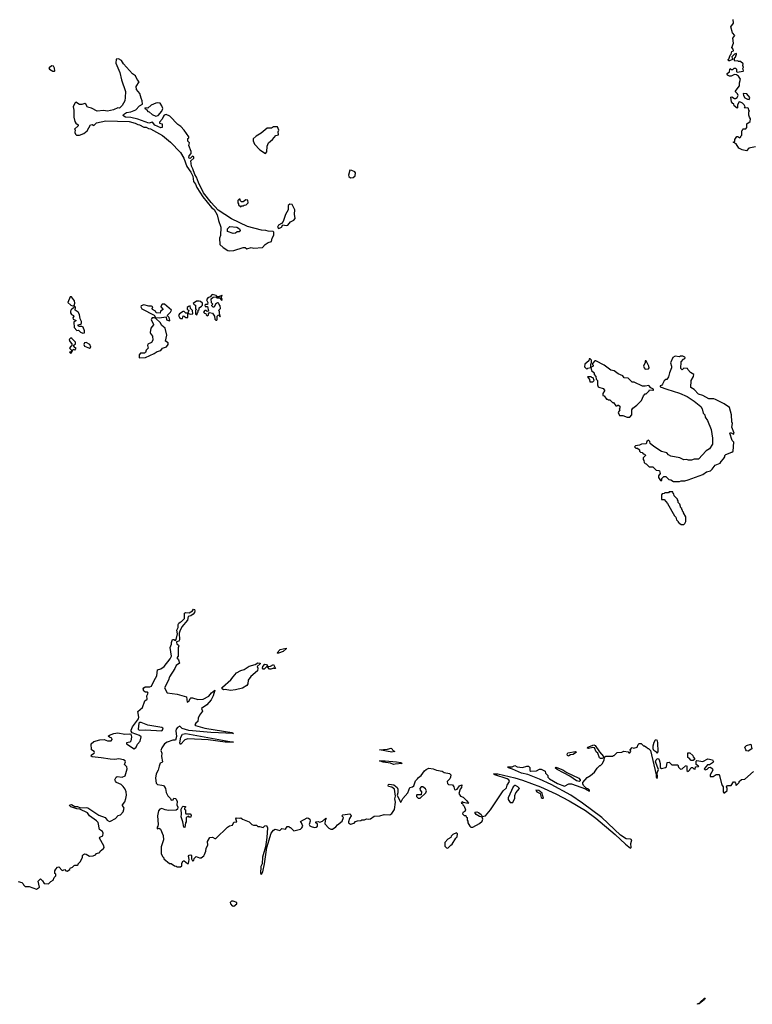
# Model space of a CAD drawing. Extents: x 2029662 to 2246637, y 225654 to 401419.
# Tile 7 of 256: x 2061841 to 2070372, y 288890 to 300360. Entities that reach past the tile are written whole.
import ezdxf

# ---------------------------------------------------------------- set-up
doc = ezdxf.new("R2010")
doc.units = 0

msp = doc.modelspace()

# ---------------------------------------------------------------- linework, layer by layer
at = {"layer": '0CON20XD'}
for points in [[(2070410, 298880), (2070332, 298865), (2070305, 298834), (2070253, 298843), (2070214, 298864), (2070183, 298913), (2070150, 298935), (2070168, 298942), (2070170, 298965), (2070192, 298998), (2070205, 299000), (2070225, 298982), (2070240, 298995), (2070240, 299005), (2070250, 299015), (2070250, 299065), (2070258, 299072), (2070260, 299085), (2070265, 299090), (2070295, 299090), (2070310, 299105), (2070310, 299145), (2070347, 299173), (2070350, 299205), (2070338, 299225), (2070333, 299247), (2070332, 299285), (2070340, 299295), (2070330, 299305), (2070327, 299327), (2070320, 299335), (2070285, 299330), (2070283, 299337), (2070290, 299345), (2070278, 299368), (2070257, 299387), (2070225, 299402), (2070215, 299400), (2070198, 299365), (2070200, 299335), (2070195, 299330), (2070160, 299355), (2070158, 299378), (2070145, 299382), (2070128, 299405), (2070122, 299458), (2070135, 299460), (2070163, 299443), (2070175, 299442), (2070196, 299454), (2070208, 299475), (2070200, 299495), (2070172, 299525), (2070222, 299588), (2070224, 299625), (2070236, 299666), (2070212, 299702), (2070187, 299717), (2070165, 299720), (2070126, 299704), (2070105, 299703), (2070082, 299715), (2070078, 299725), (2070080, 299735), (2070108, 299752), (2070110, 299785), (2070115, 299790), (2070125, 299780), (2070145, 299780), (2070160, 299795), (2070177, 299797), (2070190, 299785), (2070190, 299755), (2070195, 299750), (2070265, 299760), (2070270, 299765), (2070260, 299795), (2070270, 299805), (2070262, 299825), (2070267, 299847), (2070235, 299872), (2070213, 299873), (2070205, 299880), (2070170, 299875), (2070160, 299905), (2070183, 299935), (2070182, 299948), (2070190, 299955), (2070188, 299968), (2070165, 299958), (2070133, 299927), (2070140, 299895), (2070105, 299882), (2070095, 299882), (2070090, 299895), (2070098, 299902), (2070113, 299945), (2070125, 299960), (2070132, 299988), (2070152, 299998), (2070150, 300015), (2070132, 300035), (2070152, 300085), (2070147, 300145), (2070168, 300175), (2070142, 300205), (2070122, 300275), (2070152, 300318), (2070149, 300361)], [(2064285, 297668), (2064335, 297672), (2064445, 297707), (2064465, 297707), (2064485, 297692), (2064535, 297707), (2064565, 297700), (2064670, 297705), (2064699, 297741), (2064736, 297764), (2064773, 297777), (2064782, 297815), (2064802, 297848), (2064800, 297885), (2064792, 297892), (2064735, 297897), (2064706, 297906), (2064655, 297909), (2064492, 297952), (2064309, 298039), (2064153, 298143), (2064070, 298230), (2063983, 298343), (2063923, 298465), (2063901, 298525), (2063882, 298555), (2063859, 298621), (2063841, 298655), (2063834, 298715), (2063868, 298745), (2063867, 298757), (2063855, 298770), (2063827, 298743), (2063815, 298748), (2063812, 298755), (2063814, 298776), (2063838, 298802), (2063838, 298825), (2063812, 298895), (2063820, 298925), (2063800, 298945), (2063800, 298975), (2063810, 298985), (2063810, 298995), (2063758, 299075), (2063716, 299116), (2063681, 299141), (2063588, 299235), (2063545, 299254), (2063525, 299247), (2063515, 299235), (2063500, 299200), (2063468, 299165), (2063470, 299155), (2063500, 299145), (2063500, 299105), (2063485, 299102), (2063415, 299130), (2063388, 299168), (2063345, 299156), (2063215, 299201), (2063135, 299221), (2063075, 299226), (2063054, 299235), (2063046, 299245), (2063048, 299255), (2063085, 299280), (2063135, 299287), (2063195, 299308), (2063235, 299358), (2063270, 299375), (2063267, 299415), (2063254, 299444), (2063241, 299501), (2063202, 299545), (2063198, 299582), (2063232, 299635), (2063208, 299665), (2063188, 299705), (2063155, 299728), (2063048, 299845), (2063028, 299885), (2062993, 299903), (2062965, 299900), (2062960, 299855), (2063008, 299745), (2063025, 299658), (2063073, 299523), (2063071, 299455), (2063064, 299415), (2063035, 299362), (2063005, 299330), (2062985, 299333), (2062935, 299311), (2062865, 299296), (2062815, 299304), (2062745, 299296), (2062678, 299328), (2062632, 299342), (2062612, 299375), (2062600, 299385), (2062565, 299372), (2062537, 299373), (2062495, 299398), (2062490, 299395), (2062482, 299388), (2062463, 299345), (2062473, 299305), (2062470, 299225), (2062483, 299173), (2062494, 299154), (2062522, 299135), (2062522, 299125), (2062480, 299085), (2062488, 299078), (2062482, 299045), (2062490, 299025), (2062503, 299013), (2062536, 299014), (2062586, 299034), (2062628, 299065), (2062666, 299134), (2062685, 299139), (2062705, 299128), (2062735, 299158), (2062845, 299180), (2063115, 299175), (2063185, 299155), (2063215, 299138), (2063238, 299135), (2063285, 299109), (2063315, 299107), (2063342, 299092), (2063365, 299087), (2063505, 299011), (2063598, 298935), (2063715, 298811), (2063752, 298745), (2063788, 298648), (2063835, 298583), (2063859, 298539), (2063863, 298475), (2063887, 298445), (2063904, 298406), (2063974, 298295), (2064075, 298174), (2064107, 298147), (2064140, 298085), (2064155, 298020), (2064183, 297945), (2064178, 297845), (2064168, 297815), (2064173, 297743), (2064210, 297705), (2064265, 297672), (2064285, 297668)], [(2062245, 299760), (2062250, 299765), (2062248, 299795), (2062235, 299820), (2062215, 299822), (2062188, 299805), (2062182, 299795), (2062190, 299785), (2062225, 299762), (2062245, 299760)], [(2070335, 299432), (2070343, 299455), (2070308, 299498), (2070265, 299500), (2070268, 299478), (2070285, 299450), (2070315, 299433), (2070335, 299432)], [(2063425, 299238), (2063455, 299243), (2063496, 299295), (2063506, 299325), (2063497, 299355), (2063475, 299386), (2063445, 299391), (2063425, 299387), (2063372, 299365), (2063335, 299330), (2063300, 299335), (2063302, 299322), (2063318, 299318), (2063320, 299305), (2063335, 299290), (2063348, 299288), (2063382, 299255), (2063425, 299238)], [(2064705, 298800), (2064719, 298821), (2064723, 298885), (2064738, 298925), (2064786, 298964), (2064825, 299010), (2064855, 299020), (2064852, 299055), (2064858, 299075), (2064845, 299110), (2064795, 299112), (2064775, 299097), (2064724, 299096), (2064653, 299037), (2064595, 299002), (2064558, 298972), (2064558, 298948), (2064575, 298910), (2064638, 298845), (2064705, 298800)], [(2065695, 298518), (2065725, 298522), (2065747, 298543), (2065752, 298575), (2065745, 298588), (2065710, 298605), (2065685, 298608), (2065671, 298549), (2065672, 298535), (2065695, 298518)], [(2064415, 298180), (2064425, 298190), (2064445, 298190), (2064455, 298200), (2064478, 298202), (2064500, 298225), (2064498, 298258), (2064475, 298260), (2064445, 298240), (2064425, 298240), (2064410, 298255), (2064408, 298268), (2064395, 298270), (2064380, 298255), (2064380, 298225), (2064390, 298215), (2064390, 298205), (2064415, 298180)], [(2064855, 297928), (2064865, 297930), (2064888, 297942), (2064905, 297970), (2064945, 297963), (2064964, 297966), (2064994, 298006), (2065032, 298025), (2065048, 298045), (2065040, 298095), (2065043, 298145), (2065015, 298208), (2064985, 298212), (2064968, 298195), (2064966, 298144), (2064938, 298092), (2064911, 298009), (2064890, 297985), (2064855, 297967), (2064842, 297945), (2064855, 297928)], [(2064325, 297870), (2064262, 297892), (2064260, 297925), (2064288, 297952), (2064368, 297945), (2064400, 297925), (2064408, 297905), (2064395, 297890), (2064373, 297887), (2064355, 297872), (2064325, 297870)], [(2062455, 297028), (2062475, 297030), (2062483, 297057), (2062479, 297085), (2062445, 297132), (2062428, 297132), (2062400, 297065), (2062436, 297036), (2062455, 297028)], [(2063905, 296920), (2063910, 296945), (2063920, 296955), (2063920, 296975), (2063930, 296985), (2063930, 297005), (2063958, 297022), (2063968, 297035), (2063968, 297058), (2063948, 297078), (2063932, 297082), (2063898, 297082), (2063860, 297055), (2063875, 297040), (2063890, 297035), (2063890, 296995), (2063900, 296985), (2063890, 296975), (2063890, 296935), (2063905, 296920)], [(2064135, 296860), (2064142, 296868), (2064142, 296908), (2064155, 296920), (2064175, 296900), (2064180, 296905), (2064170, 296910), (2064168, 296955), (2064160, 296975), (2064180, 296995), (2064177, 297027), (2064162, 297042), (2064158, 297058), (2064145, 297060), (2064120, 297045), (2064105, 297010), (2064092, 297012), (2064080, 297025), (2064080, 297035), (2064090, 297045), (2064073, 297063), (2064072, 297108), (2064093, 297127), (2064125, 297130), (2064135, 297120), (2064168, 297118), (2064195, 297090), (2064200, 297105), (2064190, 297115), (2064190, 297140), (2064200, 297145), (2064195, 297150), (2064190, 297140), (2064175, 297140), (2064165, 297130), (2064145, 297130), (2064127, 297147), (2064081, 297159), (2064060, 297130), (2064031, 297119), (2064018, 297095), (2064032, 297065), (2064028, 297042), (2064005, 297042), (2063998, 297035), (2064000, 297020), (2064028, 297018), (2064040, 296965), (2064025, 296960), (2064012, 296972), (2063998, 296972), (2063982, 296952), (2063992, 296942), (2064008, 296938), (2064012, 296922), (2064025, 296910), (2064038, 296922), (2064040, 296935), (2064052, 296948), (2064085, 296942), (2064110, 296905), (2064113, 296873), (2064125, 296860), (2064135, 296860)], [(2062575, 296708), (2062595, 296713), (2062596, 296735), (2062579, 296778), (2062565, 296786), (2062534, 296784), (2062523, 296795), (2062520, 296805), (2062548, 296812), (2062559, 296821), (2062561, 296845), (2062546, 296876), (2062536, 296926), (2062521, 296951), (2062488, 296975), (2062492, 297012), (2062485, 297020), (2062475, 297020), (2062468, 297002), (2062440, 296980), (2062432, 296965), (2062433, 296945), (2062444, 296924), (2062468, 296915), (2062470, 296905), (2062460, 296885), (2062465, 296870), (2062500, 296855), (2062470, 296835), (2062474, 296774), (2062505, 296740), (2062525, 296742), (2062550, 296720), (2062575, 296708)], [(2063585, 296852), (2063590, 296855), (2063582, 296892), (2063560, 296915), (2063596, 296954), (2063607, 296977), (2063527, 297047), (2063500, 297045), (2063485, 297020), (2063484, 297014), (2063510, 296985), (2063480, 296965), (2063478, 296942), (2063430, 296945), (2063422, 296965), (2063387, 296985), (2063382, 296995), (2063390, 297015), (2063375, 297022), (2063345, 297022), (2063285, 297038), (2063256, 297025), (2063252, 297015), (2063265, 296992), (2063405, 296918), (2063422, 296892), (2063465, 296886), (2063545, 296900), (2063552, 296865), (2063585, 296852)], [(2063718, 296878), (2063735, 296880), (2063745, 296910), (2063758, 296908), (2063775, 296890), (2063798, 296892), (2063800, 296940), (2063825, 296930), (2063858, 296932), (2063852, 296972), (2063830, 296995), (2063828, 297028), (2063805, 297020), (2063793, 297007), (2063793, 296983), (2063810, 296975), (2063800, 296940), (2063775, 296940), (2063755, 296960), (2063745, 296960), (2063702, 296935), (2063692, 296915), (2063702, 296892), (2063718, 296878)], [(2063232, 296422), (2063305, 296423), (2063405, 296470), (2063440, 296495), (2063485, 296508), (2063505, 296532), (2063551, 296549), (2063569, 296575), (2063568, 296595), (2063540, 296615), (2063554, 296684), (2063536, 296766), (2063498, 296798), (2063475, 296833), (2063428, 296878), (2063408, 296888), (2063385, 296888), (2063374, 296876), (2063371, 296865), (2063398, 296815), (2063398, 296805), (2063367, 296765), (2063361, 296715), (2063363, 296703), (2063387, 296675), (2063392, 296628), (2063375, 296598), (2063335, 296580), (2063330, 296565), (2063337, 296533), (2063315, 296510), (2063306, 296484), (2063293, 296477), (2063246, 296474), (2063232, 296455), (2063232, 296422)], [(2062435, 296470), (2062450, 296485), (2062450, 296500), (2062458, 296502), (2062462, 296518), (2062475, 296520), (2062485, 296510), (2062500, 296535), (2062482, 296542), (2062470, 296555), (2062472, 296568), (2062490, 296585), (2062490, 296605), (2062448, 296648), (2062435, 296652), (2062418, 296635), (2062425, 296610), (2062450, 296585), (2062448, 296562), (2062431, 296549), (2062422, 296535), (2062450, 296505), (2062438, 296492), (2062420, 296485), (2062435, 296470)], [(2062655, 296533), (2062669, 296545), (2062656, 296577), (2062615, 296599), (2062594, 296596), (2062588, 296575), (2062595, 296557), (2062655, 296533)], [(2068945, 295730), (2068970, 295755), (2068970, 295815), (2068980, 295835), (2069029, 295871), (2069082, 295925), (2069105, 295980), (2069125, 296000), (2069135, 296000), (2069170, 296035), (2069175, 296050), (2069213, 296043), (2069220, 296045), (2069222, 296055), (2069192, 296072), (2069168, 296098), (2069125, 296090), (2069095, 296092), (2068995, 296137), (2068975, 296138), (2068925, 296183), (2068879, 296189), (2068865, 296212), (2068812, 296235), (2068765, 296270), (2068725, 296277), (2068646, 296336), (2068550, 296385), (2068540, 296385), (2068510, 296355), (2068510, 296345), (2068520, 296335), (2068518, 296322), (2068490, 296310), (2068490, 296345), (2068500, 296365), (2068500, 296395), (2068485, 296410), (2068472, 296408), (2068470, 296385), (2068422, 296348), (2068420, 296315), (2068445, 296290), (2068455, 296300), (2068490, 296310), (2068500, 296275), (2068530, 296245), (2068530, 296225), (2068550, 296205), (2068552, 296172), (2068570, 296155), (2068570, 296105), (2068578, 296085), (2068585, 296078), (2068635, 296062), (2068650, 296045), (2068650, 296035), (2068630, 296005), (2068632, 295982), (2068648, 295978), (2068675, 295940), (2068685, 295940), (2068695, 295930), (2068715, 295930), (2068745, 295900), (2068755, 295900), (2068782, 295862), (2068795, 295860), (2068805, 295870), (2068815, 295870), (2068828, 295858), (2068830, 295835), (2068820, 295825), (2068830, 295815), (2068810, 295785), (2068825, 295750), (2068865, 295750), (2068915, 295730), (2068945, 295730)], [(2069525, 294980), (2069545, 294990), (2069585, 294990), (2069625, 295000), (2069795, 295062), (2069838, 295092), (2069884, 295106), (2069906, 295124), (2069941, 295169), (2069996, 295194), (2070008, 295215), (2070038, 295245), (2070052, 295268), (2070052, 295285), (2070064, 295296), (2070135, 295323), (2070148, 295335), (2070158, 295438), (2070138, 295458), (2070112, 295545), (2070115, 295550), (2070125, 295548), (2070155, 295532), (2070162, 295545), (2070133, 295615), (2070140, 295655), (2070133, 295675), (2070130, 295755), (2070105, 295842), (2070045, 295884), (2069945, 295937), (2069923, 295943), (2069864, 295944), (2069795, 295983), (2069745, 295998), (2069695, 296052), (2069658, 296075), (2069662, 296155), (2069688, 296205), (2069690, 296225), (2069652, 296252), (2069620, 296285), (2069617, 296297), (2069575, 296300), (2069555, 296280), (2069540, 296295), (2069542, 296375), (2069570, 296405), (2069588, 296412), (2069590, 296425), (2069585, 296430), (2069565, 296442), (2069535, 296440), (2069525, 296432), (2069475, 296440), (2069448, 296425), (2069421, 296361), (2069432, 296325), (2069432, 296305), (2069407, 296245), (2069395, 296200), (2069375, 296170), (2069365, 296170), (2069345, 296152), (2069327, 296113), (2069315, 296100), (2069300, 296095), (2069300, 296085), (2069375, 296054), (2069525, 296010), (2069612, 295972), (2069695, 295918), (2069773, 295855), (2069790, 295825), (2069798, 295778), (2069818, 295755), (2069825, 295730), (2069852, 295692), (2069893, 295585), (2069910, 295485), (2069908, 295415), (2069875, 295360), (2069835, 295339), (2069745, 295240), (2069695, 295240), (2069665, 295228), (2069628, 295228), (2069605, 295237), (2069575, 295232), (2069530, 295255), (2069422, 295275), (2069395, 295290), (2069376, 295316), (2069315, 295331), (2069225, 295388), (2069182, 295422), (2069180, 295445), (2069165, 295460), (2069142, 295445), (2069135, 295420), (2069083, 295417), (2069057, 295403), (2069013, 295397), (2069000, 295385), (2069015, 295370), (2069035, 295370), (2069058, 295348), (2069060, 295335), (2069072, 295322), (2069088, 295318), (2069102, 295302), (2069115, 295300), (2069128, 295288), (2069128, 295282), (2069100, 295255), (2069100, 295235), (2069110, 295225), (2069112, 295202), (2069125, 295190), (2069138, 295188), (2069172, 295152), (2069215, 295150), (2069252, 295112), (2069285, 295110), (2069290, 295105), (2069300, 295075), (2069280, 295045), (2069280, 295025), (2069302, 294992), (2069318, 294992), (2069320, 295015), (2069342, 295038), (2069365, 295040), (2069402, 295002), (2069425, 295000), (2069455, 294980), (2069525, 294980)], [(2069125, 296288), (2069165, 296294), (2069172, 296305), (2069166, 296325), (2069136, 296385), (2069125, 296387), (2069124, 296365), (2069106, 296325), (2069111, 296305), (2069125, 296288)], [(2068515, 296140), (2068530, 296155), (2068518, 296188), (2068505, 296190), (2068495, 296200), (2068452, 296198), (2068478, 296168), (2068482, 296142), (2068515, 296140)], [(2069575, 294480), (2069588, 294492), (2069597, 294513), (2069597, 294567), (2069570, 294615), (2069570, 294625), (2069560, 294635), (2069560, 294645), (2069550, 294655), (2069550, 294665), (2069540, 294675), (2069527, 294717), (2069510, 294735), (2069510, 294755), (2069500, 294765), (2069500, 294775), (2069462, 294812), (2069460, 294835), (2069452, 294842), (2069448, 294858), (2069405, 294860), (2069395, 294850), (2069355, 294850), (2069345, 294840), (2069322, 294838), (2069313, 294825), (2069315, 294772), (2069345, 294770), (2069383, 294723), (2069465, 294580), (2069480, 294565), (2069490, 294535), (2069510, 294515), (2069510, 294505), (2069545, 294480), (2069575, 294480)], [(2061822, 290322), (2061865, 290310), (2061880, 290295), (2061885, 290280), (2061903, 290263), (2061952, 290262), (2062035, 290232), (2062070, 290255), (2062058, 290325), (2062085, 290350), (2062108, 290328), (2062125, 290298), (2062177, 290293), (2062205, 290320), (2062232, 290335), (2062242, 290368), (2062260, 290385), (2062260, 290405), (2062250, 290415), (2062252, 290445), (2062260, 290465), (2062283, 290487), (2062295, 290492), (2062335, 290450), (2062365, 290460), (2062380, 290445), (2062395, 290442), (2062425, 290460), (2062430, 290475), (2062455, 290488), (2062475, 290508), (2062485, 290512), (2062515, 290510), (2062520, 290515), (2062520, 290525), (2062548, 290555), (2062572, 290605), (2062573, 290625), (2062585, 290637), (2062595, 290641), (2062615, 290638), (2062654, 290614), (2062695, 290619), (2062725, 290632), (2062735, 290648), (2062775, 290660), (2062780, 290675), (2062818, 290705), (2062823, 290717), (2062820, 290735), (2062770, 290825), (2062774, 290836), (2062808, 290852), (2062812, 290885), (2062804, 290904), (2062771, 290925), (2062755, 291007), (2062735, 291029), (2062655, 291085), (2062632, 291122), (2062542, 291162), (2062505, 291167), (2062435, 291189), (2062422, 291205), (2062424, 291215), (2062445, 291217), (2062485, 291194), (2062515, 291195), (2062550, 291180), (2062615, 291184), (2062635, 291178), (2062762, 291092), (2062836, 291066), (2062858, 291035), (2062885, 291021), (2062898, 291022), (2062956, 291054), (2062989, 291091), (2063015, 291098), (2063046, 291134), (2063056, 291175), (2063038, 291205), (2063038, 291215), (2063065, 291249), (2063077, 291287), (2063084, 291325), (2063079, 291365), (2063069, 291395), (2063046, 291426), (2063021, 291451), (2062970, 291475), (2062955, 291489), (2062949, 291505), (2062964, 291535), (2062975, 291542), (2063035, 291536), (2063070, 291550), (2063092, 291635), (2063090, 291655), (2063062, 291685), (2063072, 291715), (2063070, 291725), (2063049, 291739), (2062995, 291749), (2062947, 291743), (2062895, 291744), (2062788, 291762), (2062685, 291773), (2062675, 291782), (2062676, 291795), (2062710, 291815), (2062712, 291825), (2062708, 291835), (2062676, 291856), (2062674, 291925), (2062705, 291951), (2062775, 291970), (2062825, 291973), (2062865, 291960), (2062905, 291960), (2062918, 291975), (2062915, 291992), (2062885, 292001), (2062870, 292015), (2062885, 292026), (2062937, 292045), (2062985, 292051), (2063065, 292036), (2063125, 292041), (2063136, 292036), (2063144, 292005), (2063134, 291955), (2063125, 291944), (2063084, 291936), (2063084, 291925), (2063175, 291868), (2063197, 291885), (2063211, 291919), (2063245, 291957), (2063257, 292005), (2063235, 292023), (2063152, 292052), (2063141, 292071), (2063141, 292085), (2063156, 292124), (2063223, 292215), (2063229, 292235), (2063215, 292300), (2063271, 292349), (2063297, 292425), (2063324, 292445), (2063321, 292485), (2063336, 292515), (2063330, 292525), (2063305, 292528), (2063287, 292537), (2063278, 292565), (2063285, 292578), (2063302, 292588), (2063355, 292587), (2063375, 292598), (2063406, 292664), (2063439, 292715), (2063444, 292785), (2063485, 292797), (2063525, 292825), (2063593, 292915), (2063608, 292945), (2063594, 293045), (2063608, 293085), (2063608, 293105), (2063622, 293138), (2063635, 293140), (2063655, 293130), (2063665, 293138), (2063677, 293205), (2063672, 293248), (2063685, 293280), (2063687, 293313), (2063695, 293330), (2063708, 293342), (2063725, 293348), (2063760, 293385), (2063760, 293445), (2063770, 293455), (2063815, 293452), (2063853, 293475), (2063865, 293492), (2063875, 293490), (2063882, 293475), (2063877, 293455), (2063862, 293435), (2063835, 293416), (2063804, 293406), (2063796, 293365), (2063731, 293289), (2063705, 293238), (2063699, 293215), (2063702, 293135), (2063695, 293121), (2063668, 293112), (2063667, 293105), (2063671, 293091), (2063691, 293075), (2063694, 293065), (2063688, 293042), (2063688, 292945), (2063670, 292925), (2063691, 292901), (2063700, 292865), (2063662, 292838), (2063648, 292802), (2063584, 292705), (2063573, 292665), (2063528, 292575), (2063558, 292518), (2063675, 292502), (2063782, 292472), (2063791, 292411), (2063816, 292424), (2063826, 292454), (2063835, 292460), (2063855, 292460), (2063915, 292440), (2063976, 292444), (2064045, 292481), (2064073, 292517), (2064115, 292550), (2064095, 292485), (2064071, 292435), (2064022, 292378), (2063960, 292335), (2063968, 292305), (2063935, 292260), (2063920, 292225), (2063914, 292186), (2063892, 292165), (2063882, 292145), (2063889, 292139), (2063995, 292106), (2064215, 292073), (2064310, 292055), (2064330, 292045), (2064065, 292058), (2063810, 292080), (2063733, 292103), (2063705, 292130), (2063680, 292115), (2063664, 292095), (2063660, 292075), (2063668, 292008), (2063655, 291968), (2063625, 291966), (2063558, 291945), (2063526, 291924), (2063495, 291878), (2063484, 291845), (2063496, 291815), (2063493, 291775), (2063504, 291715), (2063495, 291706), (2063475, 291701), (2063464, 291666), (2063452, 291618), (2063429, 291575), (2063422, 291525), (2063429, 291465), (2063445, 291450), (2063495, 291443), (2063515, 291437), (2063527, 291425), (2063540, 291405), (2063548, 291358), (2063565, 291320), (2063598, 291288), (2063605, 291270), (2063628, 291272), (2063635, 291290), (2063655, 291288), (2063665, 291278), (2063674, 291254), (2063670, 291215), (2063682, 291185), (2063680, 291165), (2063665, 291150), (2063575, 291149), (2063534, 291154), (2063495, 291171), (2063473, 291165), (2063459, 291145), (2063447, 291085), (2063452, 290985), (2063450, 290965), (2063440, 290955), (2063440, 290935), (2063465, 290940), (2063479, 290929), (2063513, 290855), (2063517, 290805), (2063488, 290725), (2063488, 290645), (2063503, 290613), (2063520, 290595), (2063520, 290585), (2063585, 290530), (2063605, 290530), (2063643, 290503), (2063665, 290500), (2063675, 290490), (2063715, 290490), (2063730, 290505), (2063730, 290535), (2063745, 290560), (2063755, 290560), (2063795, 290530), (2063805, 290530), (2063813, 290575), (2063808, 290615), (2063815, 290628), (2063835, 290630), (2063840, 290625), (2063842, 290585), (2063855, 290560), (2063870, 290565), (2063872, 290588), (2063895, 290610), (2063935, 290597), (2063955, 290598), (2063985, 290620), (2063994, 290635), (2064008, 290675), (2064011, 290709), (2064032, 290745), (2064028, 290785), (2064057, 290833), (2064085, 290838), (2064115, 290820), (2064125, 290820), (2064262, 290955), (2064285, 290970), (2064320, 290975), (2064335, 291012), (2064368, 291015), (2064358, 291052), (2064365, 291062), (2064395, 291057), (2064415, 291062), (2064436, 291046), (2064514, 291014), (2064546, 290986), (2064565, 290978), (2064600, 290975), (2064615, 290960), (2064635, 290963), (2064675, 290948), (2064695, 290970), (2064715, 290972), (2064728, 290945), (2064720, 290835), (2064704, 290725), (2064670, 290605), (2064663, 290527), (2064649, 290495), (2064644, 290415), (2064655, 290407), (2064671, 290435), (2064693, 290525), (2064719, 290715), (2064770, 290885), (2064795, 290920), (2064815, 290930), (2064870, 290915), (2064895, 290938), (2064938, 290932), (2064955, 290960), (2064975, 290960), (2064985, 290950), (2064995, 290950), (2065035, 290910), (2065110, 290930), (2065128, 290945), (2065137, 290965), (2065124, 291004), (2065112, 291018), (2065188, 291062), (2065205, 291060), (2065218, 291045), (2065222, 291025), (2065212, 290985), (2065221, 290971), (2065235, 290960), (2065275, 290950), (2065295, 290953), (2065307, 290965), (2065307, 290987), (2065290, 291005), (2065290, 291015), (2065315, 291020), (2065335, 291012), (2065367, 291023), (2065405, 291060), (2065410, 291055), (2065398, 291032), (2065393, 290993), (2065442, 290942), (2065465, 290932), (2065485, 290932), (2065523, 290957), (2065541, 290979), (2065595, 291023), (2065612, 291065), (2065592, 291085), (2065604, 291096), (2065685, 291108), (2065696, 291096), (2065700, 291085), (2065681, 291055), (2065670, 291015), (2065670, 291005), (2065695, 290988), (2065735, 291000), (2065752, 291018), (2065773, 291027), (2065815, 291030), (2065825, 291040), (2065855, 291040), (2065878, 291052), (2065905, 291048), (2065925, 291052), (2065968, 291082), (2066035, 291087), (2066085, 291103), (2066152, 291098), (2066175, 291112), (2066205, 291160), (2066216, 291245), (2066210, 291285), (2066216, 291315)], [(2064845, 292980), (2064840, 292985), (2064876, 293024), (2064945, 293040), (2064945, 293032), (2064910, 293000), (2064855, 292982), (2064845, 292980)], [(2064295, 292546), (2064235, 292556), (2064215, 292554), (2064200, 292565), (2064196, 292575), (2064201, 292585), (2064301, 292669), (2064325, 292706), (2064365, 292750), (2064415, 292779), (2064455, 292790), (2064515, 292830), (2064582, 292848), (2064615, 292866), (2064640, 292865), (2064640, 292855), (2064607, 292825), (2064614, 292805), (2064609, 292775), (2064531, 292709), (2064503, 292665), (2064499, 292625), (2064486, 292604), (2064435, 292573), (2064355, 292554), (2064295, 292546)], [(2064765, 292793), (2064750, 292795), (2064725, 292820), (2064715, 292820), (2064686, 292794), (2064675, 292793), (2064670, 292805), (2064674, 292826), (2064695, 292852), (2064715, 292847), (2064728, 292828), (2064736, 292826), (2064762, 292828), (2064798, 292848), (2064818, 292802), (2064805, 292800), (2064795, 292810), (2064788, 292802), (2064765, 292793)], [(2063495, 292075), (2063510, 292095), (2063509, 292105), (2063497, 292115), (2063332, 292142), (2063255, 292172), (2063238, 292172), (2063230, 292165), (2063222, 292095), (2063232, 292082), (2063305, 292089), (2063495, 292075)], [(2063715, 291918), (2063706, 291935), (2063718, 292002), (2063735, 292038), (2063775, 292046), (2064330, 291945), (2064235, 291945), (2064035, 291971), (2063799, 291981), (2063765, 291971), (2063715, 291918)], [(2066216, 291315), (2066205, 291398), (2066175, 291421), (2066135, 291428), (2066130, 291435), (2066135, 291450), (2066145, 291453), (2066196, 291446), (2066238, 291415), (2066244, 291395), (2066244, 291355), (2066236, 291325), (2066275, 291243), (2066285, 291250), (2066304, 291286), (2066359, 291355), (2066384, 291416), (2066415, 291424), (2066430, 291435), (2066449, 291495), (2066474, 291515), (2066486, 291534), (2066516, 291554), (2066555, 291609), (2066575, 291626), (2066605, 291639), (2066655, 291633), (2066695, 291617), (2066760, 291605), (2066785, 291590), (2066845, 291580), (2066860, 291565), (2066858, 291535), (2066848, 291515), (2066820, 291485), (2066822, 291462), (2066835, 291450), (2066880, 291445), (2066898, 291425), (2066903, 291393), (2066915, 291388), (2066935, 291397), (2066964, 291436), (2066990, 291445), (2066986, 291414), (2066970, 291395), (2066953, 291345), (2066974, 291314), (2067004, 291304), (2067045, 291263), (2067068, 291235), (2067062, 291228), (2067005, 291240), (2066995, 291248), (2066980, 291235), (2066998, 291228), (2067002, 291212), (2067017, 291197), (2067031, 291155), (2067024, 291136), (2067000, 291125), (2066998, 291108), (2067015, 291090), (2067038, 291088), (2067040, 291075), (2067050, 291065), (2067050, 291035), (2067060, 291025), (2067060, 291005), (2067082, 290965), (2067095, 290953), (2067117, 290953), (2067195, 290998), (2067225, 291022), (2067236, 291045), (2067225, 291070), (2067196, 291076), (2067155, 291102), (2067142, 291125), (2067145, 291130), (2067165, 291132), (2067184, 291124), (2067215, 291100), (2067228, 291078), (2067265, 291084), (2067325, 291155), (2067472, 291378), (2067508, 291412), (2067517, 291443), (2067543, 291485), (2067536, 291505), (2067516, 291516), (2067372, 291565), (2067360, 291575), (2067410, 291575), (2067608, 291528), (2067695, 291503), (2067905, 291425), (2068085, 291343), (2068241, 291261), (2068428, 291148), (2068550, 291060), (2068777, 290867), (2068894, 290755), (2068935, 290723), (2068955, 290710), (2068960, 290715), (2068959, 290765), (2068968, 290805), (2068955, 290813), (2068902, 290818), (2068839, 290860), (2068619, 291065), (2068396, 291235), (2068258, 291328), (2068029, 291449), (2067893, 291513), (2067757, 291567), (2067685, 291584), (2067581, 291631), (2067532, 291645), (2067520, 291655), (2067545, 291658), (2067575, 291656), (2067605, 291671), (2067635, 291656), (2067695, 291647), (2067746, 291664), (2067765, 291664), (2067780, 291650), (2067780, 291615), (2067795, 291607), (2067859, 291611), (2067895, 291628), (2067915, 291630), (2067960, 291605), (2067963, 291583), (2067990, 291555), (2067990, 291535), (2068010, 291515), (2068105, 291461), (2068185, 291432), (2068235, 291460), (2068265, 291460), (2068429, 291399), (2068477, 291373), (2068477, 291385), (2068465, 291397), (2068436, 291406), (2068408, 291438), (2068397, 291457), (2068398, 291475), (2068448, 291532), (2068489, 291555), (2068533, 291595), (2068565, 291640), (2068595, 291670), (2068605, 291670), (2068625, 291690), (2068648, 291735), (2068650, 291765), (2068665, 291780), (2068745, 291780), (2068755, 291790), (2068765, 291790), (2068798, 291822), (2068852, 291828), (2068875, 291840), (2068925, 291830), (2068935, 291820), (2068945, 291820), (2068958, 291835), (2068950, 291855), (2068975, 291880), (2068993, 291873), (2069030, 291885), (2069043, 291917), (2069055, 291930), (2069078, 291928), (2069105, 291900), (2069115, 291900), (2069142, 291882), (2069155, 291870), (2069165, 291870), (2069188, 291845), (2069253, 291565), (2069254, 291535), (2069265, 291522), (2069270, 291535), (2069266, 291585), (2069279, 291625), (2069246, 291715), (2069253, 291737), (2069265, 291749), (2069275, 291752), (2069289, 291739), (2069301, 291695), (2069300, 291650), (2069315, 291637), (2069362, 291648), (2069372, 291658), (2069380, 291705), (2069405, 291710), (2069435, 291680), (2069505, 291680), (2069512, 291652), (2069535, 291630), (2069555, 291632), (2069595, 291668), (2069605, 291670), (2069610, 291665), (2069608, 291615), (2069625, 291602), (2069645, 291620), (2069650, 291635), (2069665, 291650), (2069675, 291650), (2069692, 291632), (2069705, 291630), (2069712, 291658), (2069745, 291660), (2069750, 291665), (2069732, 291672), (2069720, 291685), (2069718, 291722), (2069728, 291732), (2069795, 291720), (2069855, 291748), (2069908, 291738), (2069920, 291715), (2069908, 291702), (2069875, 291680), (2069852, 291678), (2069810, 291635), (2069825, 291622), (2069845, 291630), (2069865, 291650), (2069885, 291652), (2069910, 291635), (2069912, 291618), (2069880, 291565), (2069883, 291543), (2069918, 291542), (2069953, 291567), (2069986, 291566), (2070018, 291445), (2070032, 291425), (2070033, 291365), (2070040, 291355), (2070050, 291355), (2070078, 291382), (2070080, 291405), (2070070, 291425), (2070082, 291438), (2070125, 291440), (2070155, 291480), (2070165, 291480), (2070178, 291468), (2070185, 291440), (2070218, 291472), (2070220, 291485), (2070245, 291510), (2070287, 291513), (2070385, 291602)], [(2069265, 291810), (2069260, 291825), (2069226, 291846), (2069216, 291866), (2069218, 291902), (2069230, 291945), (2069245, 291970), (2069255, 291974), (2069265, 291958), (2069268, 291935), (2069271, 291835), (2069265, 291810)], [(2070325, 291838), (2070305, 291842), (2070295, 291853), (2070286, 291885), (2070305, 291903), (2070355, 291920), (2070367, 291865), (2070325, 291838)], [(2066175, 291829), (2066030, 291855), (2066125, 291862), (2066165, 291874), (2066198, 291838), (2066210, 291835), (2066205, 291834), (2066175, 291829)], [(2068225, 291782), (2068220, 291790), (2068218, 291805), (2068225, 291818), (2068315, 291836), (2068326, 291826), (2068285, 291802), (2068254, 291796), (2068235, 291783), (2068225, 291782)], [(2068625, 291753), (2068605, 291754), (2068593, 291763), (2068572, 291815), (2068553, 291833), (2068536, 291876), (2068515, 291883), (2068465, 291871), (2068453, 291875), (2068457, 291885), (2068525, 291911), (2068544, 291905), (2068591, 291831), (2068640, 291775), (2068638, 291762), (2068625, 291753)], [(2069685, 291730), (2069662, 291732), (2069638, 291758), (2069620, 291765), (2069622, 291818), (2069645, 291820), (2069678, 291788), (2069682, 291772), (2069700, 291755), (2069698, 291742), (2069685, 291730)], [(2066195, 291682), (2066158, 291698), (2066075, 291709), (2066030, 291725), (2066095, 291727), (2066230, 291715), (2066280, 291705), (2066296, 291694), (2066215, 291689), (2066195, 291682)], [(2068355, 291484), (2068324, 291494), (2068246, 291546), (2068100, 291625), (2068078, 291645), (2068085, 291652), (2068095, 291650), (2068165, 291622), (2068211, 291591), (2068353, 291523), (2068366, 291505), (2068366, 291494), (2068355, 291484)], [(2066505, 291290), (2066570, 291355), (2066578, 291375), (2066565, 291402), (2066535, 291423), (2066515, 291422), (2066502, 291405), (2066503, 291383), (2066520, 291365), (2066518, 291332), (2066465, 291330), (2066460, 291325), (2066462, 291312), (2066482, 291292), (2066505, 291290)], [(2067585, 291240), (2067608, 291292), (2067608, 291322), (2067618, 291352), (2067660, 291405), (2067640, 291425), (2067615, 291438), (2067605, 291438), (2067588, 291425), (2067528, 291295), (2067528, 291275), (2067551, 291241), (2067585, 291240)], [(2067935, 291290), (2067940, 291295), (2067928, 291325), (2067925, 291350), (2067885, 291379), (2067850, 291385), (2067864, 291364), (2067900, 291345), (2067915, 291300), (2067925, 291290), (2067935, 291290)], [(2063765, 290950), (2063752, 290955), (2063742, 291015), (2063722, 291075), (2063727, 291105), (2063722, 291165), (2063732, 291188), (2063745, 291200), (2063770, 291195), (2063770, 291185), (2063760, 291175), (2063760, 291165), (2063770, 291155), (2063770, 291115), (2063775, 291110), (2063827, 291107), (2063838, 291095), (2063835, 291070), (2063815, 291070), (2063805, 291080), (2063780, 291065), (2063780, 291015), (2063770, 291005), (2063765, 290950)], [(2066825, 290710), (2066860, 290745), (2066876, 290754), (2066920, 290825), (2066935, 290840), (2066940, 290875), (2066928, 290888), (2066885, 290870), (2066865, 290850), (2066860, 290835), (2066825, 290812), (2066790, 290775), (2066792, 290732), (2066812, 290712), (2066825, 290710)], [(2064335, 290032), (2064368, 290062), (2064370, 290075), (2064325, 290092), (2064308, 290092), (2064293, 290077), (2064295, 290060), (2064315, 290038), (2064335, 290032)], [(2069735, 288890), (2069732, 288895), (2069762, 288908), (2069764, 288915), (2069815, 288963), (2069822, 288962), (2069816, 288945), (2069755, 288895), (2069735, 288890)]]:
    msp.add_lwpolyline(points, dxfattribs=at)

doc.saveas('drawing.dxf')
